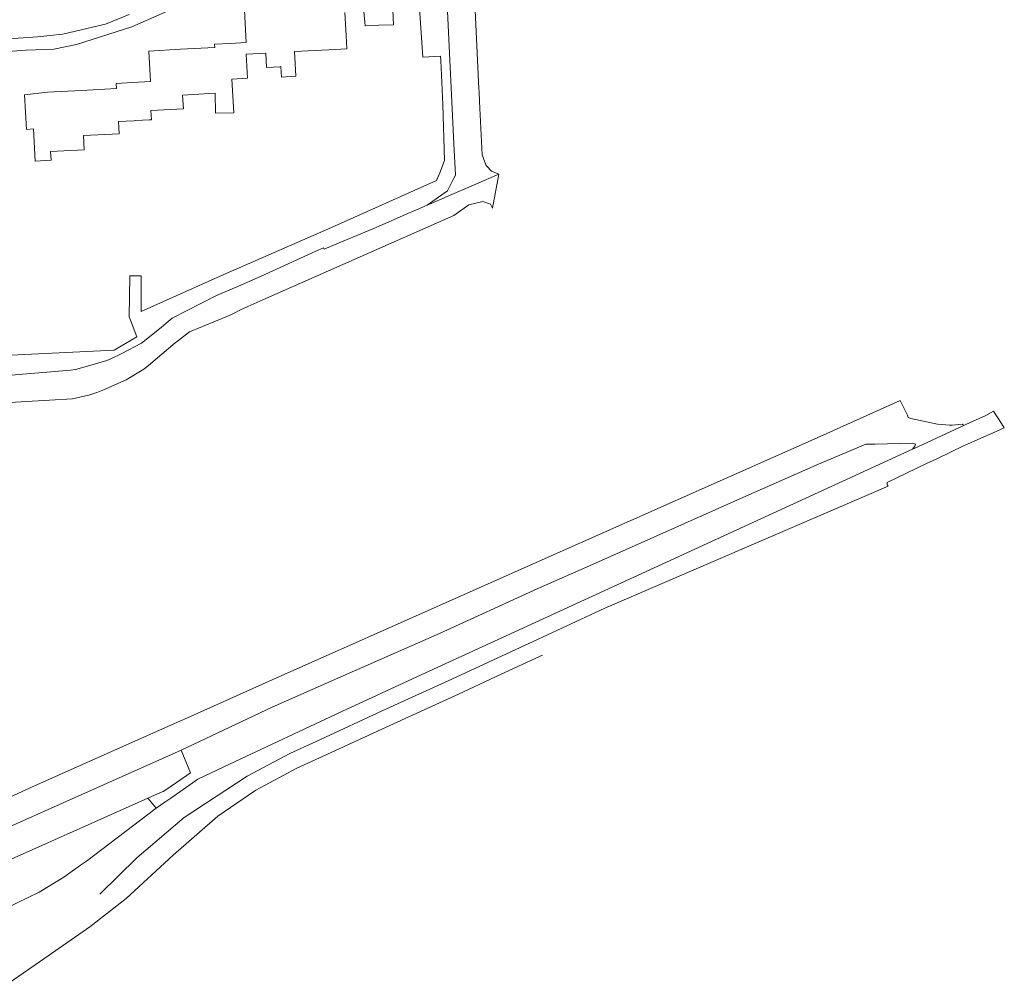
# Model space of a CAD drawing. Header units: metres. Extents: x 246913 to 247715, y 479771 to 480706.
# Tile 8 of 16: x 247527 to 247715, y 479941 to 480125. Entities that reach past the tile are written whole.
import ezdxf

# ---------------------------------------------------------------- set-up
doc = ezdxf.new("R2010")
doc.units = ezdxf.units.M
for name, color, linetype, lineweight in [('B-XX-GR-GROENVOORZIENING-GV', 80, 'Continuous', 18), ('B-XX-OG-TERREIN_ERF-GV', 7, 'Continuous', 18), ('B-XX-VH-VERHARDING_GESLOTEN-GV', 252, 'Continuous', 18), ('B-XX-VH-VERHARDING_OPEN-GV', 252, 'Continuous', 18)]:
    doc.layers.add(name, color=color, linetype=linetype, lineweight=lineweight)

msp = doc.modelspace()

# ---------------------------------------------------------------- linework, layer by layer
at = {"layer": 'B-XX-GR-GROENVOORZIENING-GV'}
msp.add_lwpolyline([(247509.325, 479964.375), (247508.813, 479964.275), (247507.363, 479963.475), (247506.137, 479962.388), (247505.088, 479960.563), (247504.7, 479958.575), (247504.912, 479956.638), (247505.238, 479955.088), (247507.625, 479952), (247509.438, 479950.763), (247512.225, 479950.6), (247514.5, 479951.125), (247515.463, 479951.612), (247518.225, 479952.813), (247530.825, 479958.925), (247535.525, 479961.775), (247538.737, 479964.075), (247539.862, 479964.838), (247553.125, 479974.938), (247551.595, 479976.882), (247511.775, 479959.162), (247509.512, 479964.088)], close=True, dxfattribs=at)
at = {"layer": 'B-XX-OG-TERREIN_ERF-GV'}
for points in [[(247560.11, 480129.09), (247548.54, 480123.99), (247537.96, 480120.68), (247533.64, 480119.78), (247528.38, 480119.55), (247520.45, 480118.98)], [(247518.85, 480061.09), (247545.16, 480062.35), (247549.49, 480064.86), (247548.38, 480067.726), (247548.01, 480068.68), (247548.11, 480076.527), (247550.296, 480076.527), (247550.296, 480069.701), (247565.51, 480076.5), (247586.59, 480085.76), (247606.622, 480094.722), (247607.222, 480096.144), (247608.133, 480098.489), (247607.833, 480109.178), (247607.422, 480117.589), (247607.38, 480118.434), (247604.013, 480118.255), (247603.38, 480127.514)], [(247589.12, 480126.74), (247589.357, 480122.371), (247589.495, 480119.826), (247586.096, 480119.641), (247579.534, 480119.285), (247579.79, 480114.59), (247577.048, 480114.442), (247576.94, 480116.429), (247576.753, 480116.419), (247574.195, 480116.28), (247574.048, 480118.988), (247570.315, 480118.786), (247570.562, 480114.218), (247567.561, 480114.055), (247567.93, 480107.611), (247564.45, 480107.54), (247564.391, 480111.34), (247558.191, 480111.004), (247558.333, 480108.392), (247552.152, 480108.057), (247552.247, 480106.297), (247551.913, 480106.279), (247549.222, 480106.133), (247548.918, 480106.116), (247545.96, 480105.956), (247546.086, 480103.634), (247539.31, 480103.266), (247539.457, 480100.56), (247533.037, 480100.211), (247533.127, 480098.568), (247530.075, 480098.403), (247529.741, 480104.543), (247528.4, 480104.43), (247528.026, 480111.057), (247532.464, 480111.544), (247538.928, 480111.895), (247545.61, 480112.257), (247545.557, 480113.228), (247548.667, 480113.396), (247552.055, 480113.58), (247551.739, 480119.401), (247557.807, 480119.73), (247564.311, 480120.082), (247564.278, 480120.701), (247567.269, 480120.863), (247570.333, 480121.029), (247570, 480127.178)], [(247598.295, 480127.238), (247598.378, 480124.411), (247595.603, 480124.307), (247593.022, 480124.211), (247592.774, 480126.938)]]:
    msp.add_lwpolyline(points, dxfattribs=at)
at = {"layer": 'B-XX-VH-VERHARDING_GESLOTEN-GV'}
for points in [[(247509.325, 479964.375), (247557.912, 479986.012), (247575.237, 479994.225), (247588.347, 480000), (247607.163, 480008.288), (247625.8, 480016.811), (247636.911, 480021.689), (247665.011, 480034.233), (247679.011, 480040.433), (247688.478, 480044.389), (247690.211, 480044.411), (247697.322, 480044.6), (247697.889, 480044.422), (247697.811, 480044.011), (247697.367, 480043.467), (247697.689, 480043.611), (247707.164, 480047.991), (247706.789, 480048.2), (247704.935, 480048.052), (247704.422, 480048.011), (247702.1, 480048.211), (247697.022, 480049.3), (247696.511, 480049.522), (247696.411, 480049.933), (247694.978, 480052.734), (247679.756, 480045.9), (247625.022, 480021.567), (247599.725, 480010.325), (247576.558, 480000), (247559.112, 479992.225), (247557.685, 479991.594), (247548.625, 479987.588), (247529.838, 479979.175), (247523.74, 479976.353)], [(247542.414, 479958.588), (247549.474, 479965.513), (247558.497, 479973.206), (247570.531, 479981.081), (247578.624, 479985.392), (247583.667, 479987.703), (247597.082, 479993.893), (247609.493, 479999.554), (247616.531, 480002.813), (247625.032, 480006.749), (247638.68, 480013.11), (247692.695, 480036.419), (247692.522, 480036.644), (247692.533, 480037.111), (247700.024, 480040.7), (247701.846, 480041.573), (247707.189, 480044.133), (247707.844, 480044.422), (247709.796, 480045.284), (247713.278, 480046.822), (247714.851, 480047.517), (247714.321, 480048.335), (247712.789, 480050.7), (247711.311, 480049.907), (247707.506, 480048.149), (247707.164, 480047.991), (247697.689, 480043.611), (247697.367, 480043.467), (247627.778, 480011.478), (247602.836, 480000), (247588.575, 479993.438), (247567.125, 479983.338), (247561.1, 479980.487), (247555.941, 479976.897), (247554.807, 479976.108), (247553.125, 479974.938), (247539.862, 479964.838), (247538.737, 479964.075), (247535.525, 479961.775), (247530.825, 479958.925), (247518.225, 479952.813)], [(247524.488, 479941.175), (247532.575, 479946.787), (247540.537, 479952.325), (247547.425, 479957.725), (247556.375, 479965.975), (247564.888, 479973.475), (247572.138, 479978.425), (247580, 479982.612), (247584.962, 479984.887), (247598.375, 479991.075), (247610.788, 479996.737), (247617.834, 480000), (247626.338, 480003.938), (247626.809, 480004.157)]]:
    msp.add_lwpolyline(points, dxfattribs=at)
at = {"layer": 'B-XX-VH-VERHARDING_OPEN-GV'}
for points in [[(247608.7, 480127.022), (247609.889, 480101.678), (247610.189, 480095.733), (247609.768, 480094.891), (247608.689, 480092.733), (247604.822, 480089.978), (247618.498, 480095.897), (247617.067, 480096.511), (247616.199, 480097.459), (247615.978, 480097.7), (247615.544, 480098.922), (247615.278, 480099.633), (247614.789, 480109.778), (247614.704, 480111.607), (247614.672, 480112.276), (247613.467, 480138.1)], [(247512.08, 480132.25), (247513.34, 480115.84), (247514.89, 480119.05), (247517.38, 480120.88), (247518.2, 480121.043), (247520.19, 480121.438), (247520.5, 480121.5), (247526.86, 480121.88), (247530.58, 480122.09), (247532.9, 480122.35), (247535.34, 480122.63), (247543.18, 480124.46), (247543.51, 480124.54), (247548, 480126.39)], [(247521.15, 480052.13), (247528.4, 480052.53), (247537.19, 480053.03), (247539.423, 480053.54), (247540.3, 480053.74), (247542, 480054.34), (247543, 480054.69), (247547.44, 480056.65), (247550.83, 480058.7), (247551.66, 480059.41), (247556.76, 480063.74), (247557.2, 480064.03), (247559.522, 480065.822), (247566.94, 480068.9), (247567.612, 480069.236), (247569.34, 480070.1), (247570.633, 480070.689), (247574.033, 480072.189), (247590.922, 480079.633), (247609.878, 480088.022), (247612.778, 480090.067), (247615.4, 480090.711), (247616.878, 480090.167), (247617.244, 480089.433), (247618.498, 480095.897), (247604.822, 480089.978), (247602.799, 480089.113), (247600.689, 480088.211), (247595.233, 480085.822), (247592.933, 480084.867), (247588.05, 480082.81), (247585.21, 480081.58), (247585.05, 480081.88), (247583.587, 480081.217), (247573.84, 480076.801), (247569.71, 480074.93), (247564.641, 480072.759), (247564.41, 480072.66), (247556.19, 480068.44), (247555.429, 480067.802), (247554.09, 480066.68), (247550.369, 480063.657), (247550.36, 480063.65), (247546.51, 480061.63), (247544.64, 480060.78), (247543.76, 480060.38), (247540.03, 480059.26), (247537.75, 480058.63), (247536.85, 480058.51), (247524.01, 480057.45)]]:
    msp.add_lwpolyline(points, dxfattribs=at)
msp.add_lwpolyline([(247509.325, 479964.375), (247509.512, 479964.088), (247511.775, 479959.162), (247551.595, 479976.882), (247554.006, 479977.955), (247554.5, 479978.175), (247555.157, 479978.62), (247559.688, 479981.688), (247557.912, 479986.012)], close=True, dxfattribs=at)

doc.saveas('drawing.dxf')
